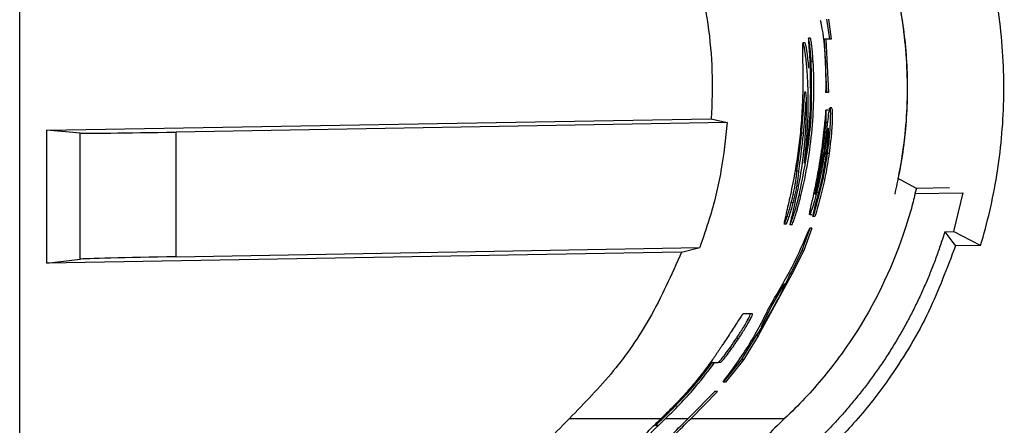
# Paper-space layout '1012-790 Hybird 2way' of a CAD drawing. Header units: millimetres. Extents: x 51 to 2966, y 67 to 3970.
# Tile 48 of 110: x 51 to 153, y 3348 to 3390. Entities that reach past the tile are written whole.
import ezdxf

# ---------------------------------------------------------------- set-up
doc = ezdxf.new("R2010")
doc.units = ezdxf.units.MM

psp = doc.layouts.new('1012-790 Hybird 2way')

# ---------------------------------------------------------------- linework, layer by layer
at = {"color": 7, "linetype": 'Continuous', "lineweight": 25}
for p, q in [((51.3, 3751.03), (51.3, 2867.03)), ((134.88, 3390.2), (135.16, 3388.1)), ((135.08, 3390.2), (135.36, 3388.1)), ((132.62, 3387.74), (132.42, 3387.74)), ((133.2, 3388.21), (133, 3388.21)), ((135.16, 3388.1), (134.61, 3388.1)), ((134.61, 3388.1), (134.88, 3382.6)), ((134.81, 3388.1), (135.08, 3382.6)), ((135.36, 3388.1), (135.16, 3388.1)), ((133.48, 3385.8), (133.28, 3385.8)), ((134.88, 3382.6), (134.81, 3382.6)), ((135.08, 3382.6), (134.88, 3382.6)), ((135.01, 3380.74), (134.81, 3380.74)), ((135.4, 3380.99), (135.2, 3380.99)), ((54.11, 3378.67), (122.93, 3379.87)), ((124.59, 3379.48), (67.51, 3378.48)), ((122.93, 3379.87), (124.59, 3379.48)), ((134.99, 3379.47), (134.79, 3379.47)), ((57.55, 3378.38), (54.11, 3378.67)), ((54.11, 3364.92), (54.11, 3378.67)), ((67.51, 3365.57), (67.51, 3378.48)), ((57.55, 3365.32), (57.55, 3378.38)), ((132.49, 3378.37), (132.28, 3378.37)), ((133.98, 3373.12), (134.61, 3376.46)), ((134.85, 3376.22), (134.65, 3376.22)), ((135.14, 3376.27), (134.94, 3376.27)), ((132, 3374.45), (131.8, 3374.45)), ((144.17, 3372.65), (144.01, 3372.13)), ((147.61, 3372.71), (144.17, 3372.65)), ((132.22, 3371.91), (132.02, 3371.91)), ((134.05, 3372.23), (133.84, 3372.23)), ((144.04, 3372.11), (149, 3372.2)), ((149, 3372.2), (148.01, 3368.18)), ((131.42, 3371.16), (131.21, 3371.16)), ((133.46, 3369.75), (133.57, 3370.36)), ((133.12, 3369.94), (133.33, 3369.94)), ((133.67, 3369.75), (133.46, 3369.75)), ((130.7, 3368.96), (130.49, 3368.96)), ((131.29, 3368.89), (131.08, 3368.89)), ((133.33, 3368.52), (132.51, 3366.21)), ((133.33, 3368.52), (133.12, 3368.52)), ((147.12, 3368.16), (146.87, 3367.38)), ((147.11, 3368.16), (148.01, 3368.18)), ((150.82, 3366.74), (148.01, 3368.18)), ((67.51, 3365.57), (121.73, 3366.52)), ((119.86, 3366.06), (121.73, 3366.52)), ((132.51, 3366.21), (131.29, 3363.75)), ((132.51, 3366.21), (132.3, 3366.21)), ((150.82, 3366.74), (148.21, 3366.7)), ((119.86, 3366.06), (54.11, 3364.92)), ((54.11, 3364.92), (57.55, 3365.32)), ((131.29, 3363.75), (127.8, 3357.36)), ((131.29, 3363.75), (131.08, 3363.75)), ((129.23, 3360.56), (130.56, 3362.8)), ((128.09, 3358.31), (129.23, 3360.56)), ((126.97, 3359.64), (126.21, 3359.64)), ((127.2, 3359.64), (126.97, 3359.64)), ((125.77, 3357.1), (125.53, 3357.1)), ((127.56, 3357.36), (126.02, 3354.9)), ((127.8, 3357.36), (126.27, 3354.9)), ((127.8, 3357.36), (127.56, 3357.36)), ((123.03, 3354.6), (123.63, 3354.6)), ((123.88, 3354.6), (123.63, 3354.6)), ((126.02, 3354.9), (124.16, 3352.59)), ((126.27, 3354.9), (124.42, 3352.59)), ((126.27, 3354.9), (126.02, 3354.9)), ((124.42, 3352.59), (124.16, 3352.59)), ((123.3, 3351.61), (120.69, 3348.96)), ((123.57, 3351.61), (120.83, 3348.81)), ((123.22, 3351.61), (123.3, 3351.61)), ((123.57, 3351.61), (123.3, 3351.61)), ((118.05, 3348.96), (117.17, 3348.1)), ((117.75, 3348.82), (117.89, 3348.96)), ((117.89, 3348.96), (118.05, 3348.96)), ((120.62, 3348.96), (120.69, 3348.96)), ((117.46, 3348.1), (117.17, 3348.1)), ((118.19, 3348.81), (117.46, 3348.1)), ((120.83, 3348.81), (130.53, 3348.81))]:
    psp.add_line(p, q, dxfattribs=at)
at = {"color": 8, "linetype": 'Continuous', "lineweight": 25}
for p, q in [((108.24, 3348.81), (117.74, 3348.81)), ((118.19, 3348.81), (120.48, 3348.81))]:
    psp.add_line(p, q, dxfattribs=at)
at = {"color": 7, "linetype": 'Continuous', "lineweight": 25, "flags": 128}
for points in [[(144.17, 3372.65), (142.61, 3373.49), (142.26, 3373.68)], [(147.12, 3368.16), (147.96, 3367.04), (148.21, 3366.7)]]:
    psp.add_lwpolyline(points, dxfattribs=at)
at = {"color": 7, "linetype": 'Continuous', "lineweight": 25}
for centre, start_param, end_param in [((67.51, 3378.57), 3.228707, 4.712237), ((67.51, 3365.48), 1.570644, 3.054174)]:
    psp.add_ellipse(centre, major_axis=(10, 0.17), ratio=0.008726, start_param=start_param, end_param=end_param, dxfattribs=at)
for points, knots in [([(150.82, 3366.74), (151.52, 3369.06), (152.66, 3373.92), (153.41, 3381.75), (153.02, 3389.91), (151.4, 3398.07), (148.6, 3405.9), (144.78, 3413.08), (140.17, 3419.41), (136.74, 3422.99), (134.98, 3424.62)], [0.53593668, 0.53593668, 0.53593668, 0.53593668, 0.54422452, 0.55251236, 0.56080019, 0.56908802, 0.57737585, 0.58566369, 0.59395152, 0.60223935, 0.60223935, 0.60223935, 0.60223935]), ([(108.24, 3417.28), (110.05, 3415.4), (113.73, 3411.59), (117.91, 3404.85), (121.01, 3397.49), (122.55, 3390.72), (123.11, 3384.78), (122.99, 3381.51), (122.93, 3379.87)], [0, 0, 0, 0, 0.188151, 0.381763, 0.569917, 0.763536, 0.881122, 1, 1, 1, 1]), ([(128.17, 3417.28), (129.93, 3415.5), (133.44, 3411.93), (137.18, 3406.2), (139.79, 3400.77), (141.51, 3395.83), (142.84, 3390.02), (143.4, 3383.35), (143.01, 3377.63), (142.41, 3374.45), (142.26, 3373.68)], [0, 0, 0, 0, 0.161847, 0.323619, 0.431878, 0.540511, 0.648722, 0.800082, 0.951442, 1, 1, 1, 1]), ([(128.19, 3417.28), (129.78, 3415.81), (132.63, 3412.77), (136.13, 3407.92), (138.94, 3402.8), (141.08, 3397.4), (142.53, 3391.74), (143.28, 3385.82), (143.25, 3379.65), (142.64, 3375.34), (142.16, 3373.14), (142.08, 3372.78), (142, 3372.43), (141.93, 3372.07)], [0.53460708, 0.53460708, 0.53460708, 0.53460708, 0.54289491, 0.55118274, 0.55947057, 0.56775841, 0.57604624, 0.58433407, 0.5926219, 0.60090974, 0.60090974, 0.60090974, 0.60223935, 0.60223935, 0.60223935, 0.60223935]), ([(134.81, 3382.6), (134.82, 3384.96), (134.83, 3387.48), (134.28, 3389.91), (134.25, 3390.06)], [0, 0, 0, 0, 0.9396892, 1, 1, 1, 1]), ([(132.42, 3387.74), (132.4, 3387.63), (132.35, 3387.42), (132.4, 3385.87), (132.41, 3384.23), (132.41, 3383.42)], [0, 0, 0, 0, 0.335591, 0.672724, 1, 1, 1, 1]), ([(132.66, 3376.19), (132.72, 3376.74), (132.83, 3377.84), (132.98, 3380.31), (132.99, 3382.83), (132.85, 3385.16), (132.67, 3386.73), (132.5, 3387.65), (132.44, 3387.72), (132.42, 3387.74)], [0, 0, 0, 0, 0.126397, 0.253079, 0.504349, 0.63196, 0.759391, 0.921312, 1, 1, 1, 1]), ([(133.04, 3385.11), (132.99, 3385.61), (132.88, 3386.75), (132.7, 3387.65), (132.64, 3387.72), (132.62, 3387.74)], [0, 0, 0, 0, 0.346244, 0.786209, 1, 1, 1, 1]), ([(133, 3388.21), (132.99, 3388.18), (132.98, 3388.13), (133.01, 3387.66), (133.06, 3386.97), (133.12, 3386.09), (133.15, 3385.45), (133.16, 3385.18)], [0, 0, 0, 0, 0.211045, 0.361499, 0.544618, 0.804776, 1, 1, 1, 1]), ([(133.28, 3385.8), (133.26, 3386.17), (133.21, 3386.75), (133.14, 3387.48), (133.07, 3387.91), (133.02, 3388.18), (133.01, 3388.2), (133, 3388.21)], [0, 0, 0, 0, 0.299148, 0.479209, 0.659617, 0.84345, 1, 1, 1, 1]), ([(133.48, 3385.8), (133.46, 3386.17), (133.42, 3386.75), (133.34, 3387.48), (133.28, 3387.91), (133.23, 3388.18), (133.21, 3388.2), (133.2, 3388.21)], [0, 0, 0, 0, 0.299144, 0.479195, 0.659604, 0.843431, 1, 1, 1, 1]), ([(132.02, 3371.91), (132.48, 3374.17), (133.43, 3378.76), (133.33, 3383.43), (133.28, 3385.8)], [0, 0, 0, 0, 0.49438, 1, 1, 1, 1]), ([(132.22, 3371.91), (132.78, 3374.19), (133.16, 3376.49), (133.58, 3381.12), (133.62, 3383.45), (133.48, 3385.8)], [0, 0, 0, 0, 0.5, 0.5, 1, 1, 1, 1]), ([(133.16, 3385.18), (133.19, 3383.52), (133.26, 3380.2), (132.79, 3376.91), (132.56, 3375.26)], [0, 0, 0, 0, 0.49716, 1, 1, 1, 1]), ([(132.41, 3383.42), (132.41, 3383.03), (132.4, 3382.24), (132.33, 3380.58), (132.23, 3379.32), (132.16, 3378.48)], [0, 0, 0, 0, 0.250764, 0.501999, 1, 1, 1, 1]), ([(132.28, 3378.37), (132.33, 3378.91), (132.44, 3380.01), (132.53, 3381.39), (132.59, 3382.3), (132.63, 3382.67), (132.66, 3382.69), (132.67, 3382.7)], [0, 0, 0, 0, 0.242227, 0.48678, 0.695192, 0.901642, 1, 1, 1, 1]), ([(132.67, 3382.7), (132.69, 3382.6), (132.74, 3382.38), (132.8, 3380.69), (132.69, 3378.98), (132.63, 3377.99)], [0, 0, 0, 0, 0.241456, 0.561313, 1, 1, 1, 1]), ([(132.49, 3378.37), (132.54, 3378.91), (132.64, 3379.99), (132.71, 3381.15), (132.74, 3381.55), (132.75, 3381.62)], [0, 0, 0, 0, 0.444081, 0.89243, 1, 1, 1, 1]), ([(133.44, 3371.55), (133.6, 3372.31), (133.93, 3373.82), (134.38, 3376.49), (134.66, 3378.9), (134.77, 3380.19), (134.81, 3380.74)], [0, 0, 0, 0, 0.268357, 0.536794, 0.80253, 1, 1, 1, 1]), ([(134.61, 3376.46), (134.69, 3377.02), (134.84, 3378.15), (135, 3379.58), (135.11, 3380.59), (135.19, 3381.06), (135.25, 3380.95), (135.27, 3380.26), (135.23, 3379.09), (135.12, 3377.68), (134.99, 3376.69), (134.94, 3376.27)], [0, 0, 0, 0, 0.114998, 0.230022, 0.344461, 0.458626, 0.572691, 0.68661, 0.800207, 0.913319, 1, 1, 1, 1]), ([(135.4, 3380.93), (135.42, 3380.92), (135.45, 3380.92), (135.47, 3380.25), (135.43, 3379.09), (135.32, 3377.68), (135.19, 3376.69), (135.14, 3376.27)], [0, 0, 0, 0, 0.155663, 0.380766, 0.605239, 0.828756, 1, 1, 1, 1]), ([(124.59, 3379.48), (124.41, 3377.8), (124.04, 3374.42), (122.98, 3370.09), (122.07, 3367.5), (121.73, 3366.52)], [0, 0, 0, 0, 0.380563, 0.765638, 1, 1, 1, 1]), ([(134.79, 3379.47), (134.74, 3378.93), (134.62, 3377.85), (134.36, 3375.95), (134.07, 3374.19), (133.88, 3373.23), (133.8, 3372.81)], [0, 0, 0, 0, 0.262076, 0.524092, 0.787812, 1, 1, 1, 1]), ([(132.16, 3378.48), (132.08, 3377.75), (131.91, 3376.29), (131.53, 3373.94), (131.05, 3371.6), (130.62, 3369.79), (130.46, 3369.04), (130.49, 3368.98), (130.49, 3368.96)], [0, 0, 0, 0, 0.157967, 0.31521, 0.526499, 0.738868, 0.934318, 1, 1, 1, 1]), ([(134.84, 3376.11), (134.88, 3376.44), (134.98, 3377.1), (135.05, 3377.96), (135.09, 3378.58), (135.08, 3378.9), (135.05, 3378.88), (134.98, 3378.53), (134.89, 3377.88), (134.77, 3377.06), (134.68, 3376.48), (134.65, 3376.22)], [0, 0, 0, 0, 0.114343, 0.228726, 0.342222, 0.455287, 0.56847, 0.681975, 0.795864, 0.91025, 1, 1, 1, 1]), ([(132.63, 3377.99), (132.57, 3377.32), (132.41, 3375.66), (132.04, 3373.19), (131.64, 3371.41), (131.44, 3370.52)], [0, 0, 0, 0, 0.249128, 0.623988, 1, 1, 1, 1]), ([(131.8, 3374.45), (131.85, 3374.81), (131.94, 3375.47), (132.13, 3376.89), (132.23, 3377.87), (132.28, 3378.37)], [0, 0, 0, 0, 0.374949, 0.681302, 1, 1, 1, 1]), ([(132, 3374.45), (132.05, 3374.81), (132.14, 3375.47), (132.33, 3376.89), (132.43, 3377.87), (132.49, 3378.37)], [0, 0, 0, 0, 0.3749387, 0.6812668, 1, 1, 1, 1]), ([(132.56, 3375.26), (132.57, 3375.4), (132.6, 3375.62), (132.64, 3375.94), (132.65, 3376.11), (132.66, 3376.19)], [0, 0, 0, 0, 0.499046, 0.749386, 1, 1, 1, 1]), ([(134.94, 3376.27), (134.82, 3375.52), (134.58, 3374.02), (134.07, 3371.81), (133.66, 3370.43), (133.46, 3369.75)], [0, 0, 0, 0, 0.328746, 0.667477, 1, 1, 1, 1]), ([(133.57, 3370.36), (133.89, 3371.55), (134.4, 3373.39), (134.72, 3375.39), (134.84, 3376.11)], [0, 0, 0, 0, 0.641831, 1, 1, 1, 1]), ([(135.14, 3376.27), (135.02, 3375.52), (134.78, 3374.02), (134.28, 3371.81), (133.87, 3370.43), (133.67, 3369.75)], [0, 0, 0, 0, 0.328779, 0.667542, 1, 1, 1, 1]), ([(134.65, 3376.22), (134.53, 3375.53), (134.31, 3374.15), (134, 3372.87), (133.84, 3372.23)], [0, 0, 0, 0, 0.493135, 1, 1, 1, 1]), ([(131.21, 3371.16), (131.27, 3371.4), (131.33, 3371.63), (131.41, 3371.97), (131.44, 3372.09), (131.48, 3372.3), (131.51, 3372.4), (131.55, 3372.6), (131.56, 3372.68), (131.59, 3372.84), (131.61, 3372.92), (131.64, 3373.12), (131.66, 3373.24), (131.71, 3373.57), (131.72, 3373.74), (131.75, 3373.98), (131.76, 3374.06), (131.77, 3374.19), (131.78, 3374.24), (131.79, 3374.34), (131.79, 3374.4), (131.8, 3374.45)], [0, 0, 0, 0, 0.125, 0.125, 0.1875, 0.1875, 0.25, 0.25, 0.3125, 0.3125, 0.375, 0.375, 0.5, 0.5, 0.75, 0.75, 0.875, 0.875, 0.9375, 0.9375, 1, 1, 1, 1]), ([(131.42, 3371.16), (131.49, 3371.45), (131.62, 3371.95), (131.76, 3372.64), (131.88, 3373.28), (131.94, 3373.8), (131.98, 3374.23), (132, 3374.45)], [0, 0, 0, 0, 0.152921, 0.263808, 0.401339, 0.699333, 1, 1, 1, 1]), ([(133.8, 3372.81), (133.77, 3372.65), (133.7, 3372.34), (133.66, 3372.08), (133.67, 3372.01), (133.72, 3372.16), (133.82, 3372.49), (133.91, 3372.85), (133.97, 3373.08), (133.98, 3373.12)], [0, 0, 0, 0, 0.1614961, 0.3231079, 0.4820461, 0.6394792, 0.7987202, 0.9620665, 1, 1, 1, 1]), ([(131.08, 3368.89), (131.1, 3368.93), (131.15, 3369.02), (131.36, 3369.59), (131.59, 3370.3), (131.82, 3371.11), (131.96, 3371.66), (132.02, 3371.91)], [0, 0, 0, 0, 0.23256, 0.430687, 0.624965, 0.832575, 1, 1, 1, 1]), ([(131.29, 3368.89), (131.31, 3368.93), (131.36, 3369.02), (131.57, 3369.59), (131.79, 3370.3), (132.02, 3371.11), (132.16, 3371.66), (132.22, 3371.91)], [0, 0, 0, 0, 0.232607, 0.430835, 0.625139, 0.832683, 1, 1, 1, 1]), ([(133.84, 3372.23), (133.74, 3371.83), (133.53, 3371.05), (133.26, 3370.26), (133.11, 3369.88), (133.09, 3369.97), (133.19, 3370.48), (133.33, 3371.1), (133.42, 3371.49), (133.44, 3371.55)], [0, 0, 0, 0, 0.168423, 0.336967, 0.501914, 0.660432, 0.81568, 0.972867, 1, 1, 1, 1]), ([(144.04, 3372.11), (143.97, 3371.82), (143.83, 3371.24), (143.59, 3370.36), (143.33, 3369.48), (143.15, 3368.89), (143.05, 3368.59)], [0, 0, 0, 0, 0.245344, 0.493847, 0.745428, 1, 1, 1, 1]), ([(130.49, 3368.96), (130.51, 3368.99), (130.54, 3369.03), (130.68, 3369.4), (130.86, 3369.92), (131.04, 3370.53), (131.16, 3370.97), (131.21, 3371.16)], [0, 0, 0, 0, 0.256739, 0.446, 0.635596, 0.83725, 1, 1, 1, 1]), ([(130.7, 3368.96), (130.72, 3368.99), (130.75, 3369.03), (130.89, 3369.4), (131.06, 3369.92), (131.25, 3370.53), (131.36, 3370.97), (131.42, 3371.16)], [0, 0, 0, 0, 0.256782, 0.446066, 0.635694, 0.837326, 1, 1, 1, 1]), ([(131.44, 3370.52), (131.39, 3370.31), (131.29, 3369.89), (131.19, 3369.44), (131.09, 3369.03), (131.08, 3368.93), (131.08, 3368.89)], [0, 0, 0, 0, 0.250788, 0.501364, 0.746489, 1, 1, 1, 1]), ([(129.05, 3360.56), (129.83, 3361.87), (131.4, 3364.51), (132.55, 3367.19), (133.12, 3368.52)], [0, 0, 0, 0, 0.499513, 1, 1, 1, 1]), ([(143.05, 3368.59), (141.83, 3364.81), (140.16, 3361.26), (137.54, 3357.1), (136.98, 3356.29), (135.82, 3354.68), (135.21, 3353.9), (133.32, 3351.6), (131.97, 3350.16), (130.53, 3348.81)], [0, 0, 0, 0, 0.5, 0.5, 0.625, 0.625, 0.75, 0.75, 1, 1, 1, 1]), ([(146.87, 3367.38), (146.79, 3367.16), (146.64, 3366.7), (146.41, 3366.03), (146.17, 3365.35), (145.91, 3364.69), (145.65, 3364.02), (145.38, 3363.37), (145.1, 3362.71), (144.82, 3362.06), (144.52, 3361.42), (144.21, 3360.77), (143.9, 3360.14), (143.58, 3359.5), (143.24, 3358.88), (142.9, 3358.25), (142.55, 3357.63), (142.19, 3357.02), (141.82, 3356.4), (141.32, 3355.59), (140.67, 3354.59), (139.85, 3353.42), (139.01, 3352.26), (138.13, 3351.14), (137.22, 3350.04), (136.28, 3348.96), (135.31, 3347.91), (134.31, 3346.89), (133.62, 3346.23), (133.27, 3345.9)], [0, 0, 0, 0, 0.02789, 0.055733, 0.083532, 0.111294, 0.139025, 0.166728, 0.194411, 0.222078, 0.249734, 0.277386, 0.305037, 0.332695, 0.360365, 0.388051, 0.415759, 0.443495, 0.471264, 0.499071, 0.554919, 0.610618, 0.66621, 0.72174, 0.777252, 0.83279, 0.888398, 0.94412, 1, 1, 1, 1]), ([(148.21, 3366.7), (147.35, 3364.39), (145.58, 3359.66), (142.02, 3353.74), (138.21, 3348.73), (135.6, 3346.13), (134.29, 3344.81)], [0, 0, 0, 0, 0.2811165, 0.5776928, 0.7876707, 1, 1, 1, 1]), ([(119.86, 3366.06), (118.82, 3363.72), (116.89, 3359.37), (112.89, 3353.58), (109.8, 3350.41), (108.24, 3348.81)], [0, 0, 0, 0, 0.366866, 0.680263, 1, 1, 1, 1]), ([(124.16, 3352.59), (125.12, 3353.9), (127.04, 3356.52), (128.38, 3359.21), (129.05, 3360.56)], [0, 0, 0, 0, 0.49907, 1, 1, 1, 1]), ([(126.21, 3359.64), (126.18, 3359.61), (126.12, 3359.56), (125.79, 3359.06), (125.42, 3358.48), (125.06, 3357.91), (124.85, 3357.58), (124.78, 3357.48)], [0, 0, 0, 0, 0.332965, 0.531476, 0.731013, 0.91422, 1, 1, 1, 1]), ([(125.53, 3357.1), (125.74, 3357.44), (126.1, 3357.99), (126.52, 3358.69), (126.79, 3359.17), (126.99, 3359.59), (126.98, 3359.62), (126.97, 3359.64)], [0, 0, 0, 0, 0.215632, 0.353045, 0.490697, 0.671831, 1, 1, 1, 1]), ([(125.77, 3357.1), (125.98, 3357.44), (126.34, 3357.99), (126.75, 3358.69), (127.02, 3359.17), (127.22, 3359.59), (127.21, 3359.62), (127.2, 3359.64)], [0, 0, 0, 0, 0.215459, 0.352768, 0.490307, 0.671669, 1, 1, 1, 1]), ([(124.78, 3357.48), (124.64, 3357.27), (124.42, 3356.93), (124.11, 3356.46), (123.91, 3356.16), (123.57, 3355.65), (123, 3354.81), (122.06, 3353.54), (120.81, 3352.01), (119.41, 3350.45), (118.4, 3349.45), (117.89, 3348.96)], [0, 0, 0, 0, 0.055165, 0.090712, 0.126819, 0.160806, 0.296734, 0.47998, 0.663163, 0.831431, 1, 1, 1, 1]), ([(123.63, 3354.6), (123.66, 3354.62), (123.72, 3354.66), (124.04, 3355.04), (124.45, 3355.58), (124.97, 3356.28), (125.33, 3356.81), (125.53, 3357.1)], [0, 0, 0, 0, 0.254211, 0.432289, 0.610846, 0.788346, 1, 1, 1, 1]), ([(123.88, 3354.6), (123.91, 3354.62), (123.97, 3354.66), (124.29, 3355.04), (124.7, 3355.58), (125.21, 3356.28), (125.57, 3356.82), (125.77, 3357.1)], [0, 0, 0, 0, 0.254484, 0.432715, 0.611437, 0.788853, 1, 1, 1, 1]), ([(118.05, 3348.96), (118.68, 3349.58), (119.93, 3350.82), (121.57, 3352.69), (122.54, 3353.96), (123.03, 3354.6)], [0, 0, 0, 0, 0.332579, 0.664916, 1, 1, 1, 1]), ([(118.19, 3348.81), (118.76, 3349.37), (119.9, 3350.49), (121.61, 3352.41), (122.66, 3353.79), (123.28, 3354.6)], [0, 0, 0, 0, 0.293571, 0.585681, 1, 1, 1, 1]), ([(113.95, 3341.31), (114.98, 3342.66), (117.05, 3345.36), (119.47, 3347.76), (120.69, 3348.96)], [0, 0, 0, 0, 0.497837, 1, 1, 1, 1]), ([(91.04, 3309.03), (91.1, 3310.93), (91.21, 3314.74), (92.08, 3320.01), (93.3, 3324.81), (94.81, 3329.14), (96.69, 3333.37), (99.38, 3338.22), (103.07, 3343.55), (106.5, 3347.05), (108.24, 3348.81)], [0, 0, 0, 0, 0.127758, 0.256927, 0.358798, 0.460669, 0.565498, 0.670329, 0.833667, 1, 1, 1, 1]), ([(130.53, 3348.81), (129.17, 3347.53), (127.88, 3346.18), (125.44, 3343.37), (124.3, 3341.9), (122.7, 3339.62), (122.18, 3338.84), (121.19, 3337.26), (120.71, 3336.46), (119.36, 3334.03), (118.54, 3332.37), (117.08, 3328.99), (116.43, 3327.26), (115.6, 3324.62), (115.34, 3323.73), (114.87, 3321.94), (114.66, 3321.03), (114.09, 3318.29), (113.81, 3316.45), (113.43, 3312.75), (113.33, 3310.9), (113.33, 3309.03)], [0, 0, 0, 0, 0.125, 0.125, 0.25, 0.25, 0.3125, 0.3125, 0.375, 0.375, 0.5, 0.5, 0.625, 0.625, 0.6875, 0.6875, 0.75, 0.75, 0.875, 0.875, 1, 1, 1, 1]), ([(114.2, 3341.31), (115.21, 3342.63), (117.25, 3345.29), (119.63, 3347.63), (120.83, 3348.81)], [0, 0, 0, 0, 0.497902, 1, 1, 1, 1]), ([(115.13, 3346.07), (115.14, 3346.08), (115.15, 3346.11), (115.33, 3346.32), (115.85, 3346.9), (116.7, 3347.79), (117.45, 3348.53), (117.75, 3348.82)], [0, 0, 0, 0, 0.1386611, 0.2315901, 0.3243311, 0.7289323, 1, 1, 1, 1]), ([(117.46, 3348.1), (117.16, 3347.81), (116.56, 3347.22), (115.92, 3346.56), (115.54, 3346.19), (115.43, 3346.08), (115.41, 3346.07), (115.4, 3346.07)], [0, 0, 0, 0, 0.319948, 0.642852, 0.798565, 0.955785, 1, 1, 1, 1])]:
    psp.add_open_spline(points, degree=3, knots=knots, dxfattribs=at)
for points in [[(134.81, 3380.74), (134.81, 3380.31), (134.81, 3379.89), (134.79, 3379.47)], [(133.12, 3368.52), (132.87, 3367.75), (132.59, 3366.98), (132.3, 3366.21)], [(132.3, 3366.21), (131.92, 3365.39), (131.51, 3364.57), (131.08, 3363.75)], [(131.08, 3363.75), (130.07, 3361.53), (128.9, 3359.4), (127.56, 3357.36)]]:
    psp.add_open_spline(points, degree=3, dxfattribs=at)

doc.saveas('drawing.dxf')
